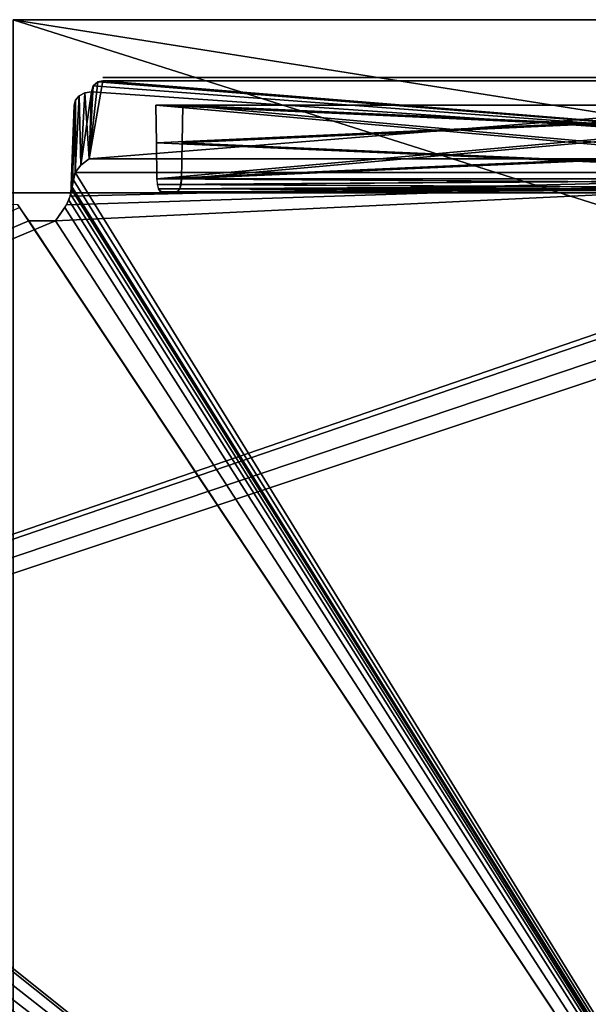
# Model space of a CAD drawing. Header units: millimetres. Extents: x 34 to 464, y 3935 to 4003.
# Tile 26 of 37: x 250 to 269, y 3968 to 4003. Entities that reach past the tile are written whole.
import ezdxf

# ---------------------------------------------------------------- set-up
doc = ezdxf.new("R2010")
doc.units = ezdxf.units.MM
doc.header["$LTSCALE"] = 5.599365
for name, color, linetype in [('102', 7, 'CONTINUOUS'), ('108', 7, 'CONTINUOUS'), ('114', 7, 'CONTINUOUS'), ('121', 7, 'CONTINUOUS'), ('129', 7, 'CONTINUOUS'), ('133', 7, 'CONTINUOUS'), ('138', 7, 'CONTINUOUS'), ('139', 7, 'CONTINUOUS'), ('153', 7, 'CONTINUOUS'), ('159', 7, 'CONTINUOUS'), ('165', 7, 'CONTINUOUS'), ('215', 7, 'CONTINUOUS'), ('228', 7, 'CONTINUOUS'), ('260', 7, 'CONTINUOUS'), ('273', 7, 'CONTINUOUS'), ('28', 7, 'CONTINUOUS'), ('283', 7, 'CONTINUOUS'), ('292', 7, 'CONTINUOUS'), ('33', 7, 'CONTINUOUS'), ('55', 7, 'CONTINUOUS'), ('60', 7, 'CONTINUOUS'), ('85', 7, 'CONTINUOUS')]:
    doc.layers.add(name, color=color, linetype=linetype)

msp = doc.modelspace()

# ---------------------------------------------------------------- linework, layer by layer
at = {"layer": '102', "linetype": 'CONTINUOUS'}
for points in [[(282.876, 3999.535, 16.329), (254.442, 3999.535, 3.06), (282.901, 3998.242, 16.291), (282.876, 3999.535, 16.329)], [(254.442, 3999.535, 3.06), (282.925, 3996.983, 16.254), (282.901, 3998.242, 16.291), (254.442, 3999.535, 3.06)], [(254.457, 3998.239, 3.017), (282.925, 3996.983, 16.254), (254.442, 3999.535, 3.06), (254.457, 3998.239, 3.017)], [(254.47, 3996.983, 2.975), (282.925, 3996.983, 16.254), (254.457, 3998.239, 3.017), (254.47, 3996.983, 2.975)]]:
    msp.add_3dface(points, dxfattribs=at)
at = {"layer": '108', "linetype": 'CONTINUOUS'}
for points in [[(283.798, 3998.242, 14.369), (255.33, 3996.983, 1.132), (283.812, 3999.535, 14.325), (283.798, 3998.242, 14.369)], [(283.812, 3999.535, 14.325), (255.33, 3996.983, 1.132), (255.354, 3998.239, 1.095), (283.812, 3999.535, 14.325)], [(255.378, 3999.535, 1.056), (283.812, 3999.535, 14.325), (255.354, 3998.239, 1.095), (255.378, 3999.535, 1.056)], [(283.785, 3996.983, 14.411), (255.33, 3996.983, 1.132), (283.798, 3998.242, 14.369), (283.785, 3996.983, 14.411)]]:
    msp.add_3dface(points, dxfattribs=at)
at = {"layer": '114', "linetype": 'CONTINUOUS'}
for points in [[(253.348, 4000.5, 4.473), (252.605, 4000.5, 22.657), (252.605, 4000.5, 4.867), (253.348, 4000.5, 4.473)], [(254.02, 4000.5, 3.966), (252.605, 4000.5, 22.657), (253.348, 4000.5, 4.473), (254.02, 4000.5, 3.966)], [(282.454, 4000.5, 17.235), (252.605, 4000.5, 22.657), (254.02, 4000.5, 3.966), (282.454, 4000.5, 17.235)], [(282.808, 4000.5, 19.467), (252.605, 4000.5, 22.657), (282.454, 4000.5, 17.235), (282.808, 4000.5, 19.467)], [(284.022, 4000.5, 21.373), (252.605, 4000.5, 22.657), (282.808, 4000.5, 19.467), (284.022, 4000.5, 21.373)], [(285.895, 4000.5, 22.638), (252.605, 4000.5, 22.657), (284.022, 4000.5, 21.373), (285.895, 4000.5, 22.638)], [(285.895, 4000.5, 22.657), (252.605, 4000.5, 22.657), (285.895, 4000.5, 22.638), (285.895, 4000.5, 22.657)]]:
    msp.add_3dface(points, dxfattribs=at)
at = {"layer": '121', "linetype": 'CONTINUOUS'}
for points in [[(285.984, 3996.983, 26.975), (117.31, 3939.29, 28.99), (285.976, 3997.211, 26.967), (285.984, 3996.983, 26.975)], [(285.976, 3997.211, 26.967), (117.31, 3939.29, 28.99), (250.967, 3995.535, 27.026), (285.976, 3997.211, 26.967)], [(251.342, 3996.089, 27.006), (285.976, 3997.211, 26.967), (250.967, 3995.535, 27.026), (251.342, 3996.089, 27.006)], [(251.466, 3996.392, 26.996), (285.976, 3997.211, 26.967), (251.342, 3996.089, 27.006), (251.466, 3996.392, 26.996)], [(251.505, 3996.635, 26.987), (251.643, 3997.211, 26.967), (251.466, 3996.392, 26.996), (251.505, 3996.635, 26.987)], [(251.643, 3997.211, 26.967), (285.976, 3997.211, 26.967), (251.466, 3996.392, 26.996), (251.643, 3997.211, 26.967)], [(251.549, 3997.004, 26.974), (251.643, 3997.211, 26.967), (251.505, 3996.635, 26.987), (251.549, 3997.004, 26.974)], [(286.201, 3996.255, 27.001), (117.31, 3939.29, 28.99), (285.984, 3996.983, 26.975), (286.201, 3996.255, 27.001)], [(251.509, 3996.761, 26.983), (251.549, 3997.004, 26.974), (251.505, 3996.635, 26.987), (251.509, 3996.761, 26.983)], [(286.748, 3995.728, 27.019), (117.31, 3939.29, 28.99), (286.201, 3996.255, 27.001), (286.748, 3995.728, 27.019)], [(250.033, 3995.535, 27.026), (117.31, 3939.29, 28.99), (249.71, 3995.996, 27.01), (250.033, 3995.535, 27.026)], [(287.4, 3939.29, 28.99), (117.31, 3939.29, 28.99), (286.748, 3995.728, 27.019), (287.4, 3939.29, 28.99)], [(250.967, 3995.535, 27.026), (117.31, 3939.29, 28.99), (250.033, 3995.535, 27.026), (250.967, 3995.535, 27.026)]]:
    msp.add_3dface(points, dxfattribs=at)
at = {"layer": '129', "linetype": 'CONTINUOUS'}
for points in [[(254.534, 3996.642, -2.838), (254.47, 3996.983, -2.975), (282.944, 3996.796, -16.214), (254.534, 3996.642, -2.838)], [(282.944, 3996.796, -16.214), (254.47, 3996.983, -2.975), (282.925, 3996.983, -16.254), (282.944, 3996.796, -16.214)], [(282.99, 3996.639, -16.115), (254.534, 3996.642, -2.838), (282.944, 3996.796, -16.214), (282.99, 3996.639, -16.115)], [(254.602, 3996.537, -2.693), (254.534, 3996.642, -2.838), (282.99, 3996.639, -16.115), (254.602, 3996.537, -2.693)], [(283.137, 3996.5, -15.801), (254.602, 3996.537, -2.693), (282.99, 3996.639, -16.115), (283.137, 3996.5, -15.801)], [(283.137, 3996.5, -15.801), (254.682, 3996.5, -2.522), (254.602, 3996.537, -2.693), (283.137, 3996.5, -15.801)]]:
    msp.add_3dface(points, dxfattribs=at)
at = {"layer": '133', "linetype": 'CONTINUOUS'}
for points in [[(282.925, 3996.983, 16.254), (254.47, 3996.983, 2.975), (254.489, 3996.796, 2.936), (282.925, 3996.983, 16.254)], [(282.925, 3996.983, 16.254), (254.489, 3996.796, 2.936), (282.989, 3996.642, 16.117), (282.925, 3996.983, 16.254)], [(254.489, 3996.796, 2.936), (254.535, 3996.639, 2.836), (282.989, 3996.642, 16.117), (254.489, 3996.796, 2.936)], [(282.989, 3996.642, 16.117), (254.535, 3996.639, 2.836), (283.057, 3996.537, 15.972), (282.989, 3996.642, 16.117)], [(254.535, 3996.639, 2.836), (254.682, 3996.5, 2.522), (283.057, 3996.537, 15.972), (254.535, 3996.639, 2.836)], [(254.682, 3996.5, 2.522), (283.137, 3996.5, 15.801), (283.057, 3996.537, 15.972), (254.682, 3996.5, 2.522)]]:
    msp.add_3dface(points, dxfattribs=at)
at = {"layer": '138', "linetype": 'CONTINUOUS'}
for points in [[(255.354, 3998.239, -1.095), (283.785, 3996.983, -14.411), (255.378, 3999.535, -1.056), (255.354, 3998.239, -1.095)], [(283.812, 3999.535, -14.325), (255.378, 3999.535, -1.056), (283.798, 3998.242, -14.369), (283.812, 3999.535, -14.325)], [(255.378, 3999.535, -1.056), (283.785, 3996.983, -14.411), (283.798, 3998.242, -14.369), (255.378, 3999.535, -1.056)], [(255.33, 3996.983, -1.132), (283.785, 3996.983, -14.411), (255.354, 3998.239, -1.095), (255.33, 3996.983, -1.132)]]:
    msp.add_3dface(points, dxfattribs=at)
at = {"layer": '139', "linetype": 'CONTINUOUS'}
for points in [[(287.4, 3939.29, -28.99), (119.334, 3997.259, -26.966), (118.322, 3968.275, -27.978), (287.4, 3939.29, -28.99)], [(136.748, 3995.728, -27.019), (119.334, 3997.259, -26.966), (287.4, 3939.29, -28.99), (136.748, 3995.728, -27.019)], [(140.024, 3997.211, -26.967), (140.016, 3996.983, -26.975), (287.4, 3939.29, -28.99), (140.024, 3997.211, -26.967)], [(175.033, 3995.535, -27.026), (140.024, 3997.211, -26.967), (287.4, 3939.29, -28.99), (175.033, 3995.535, -27.026)], [(176.643, 3997.211, -26.967), (176.549, 3997.004, -26.974), (287.4, 3939.29, -28.99), (176.643, 3997.211, -26.967)], [(211.748, 3995.728, -27.019), (176.643, 3997.211, -26.967), (287.4, 3939.29, -28.99), (211.748, 3995.728, -27.019)], [(215.024, 3997.211, -26.967), (215.016, 3996.983, -26.975), (287.4, 3939.29, -28.99), (215.024, 3997.211, -26.967)], [(249.658, 3996.089, -27.006), (215.024, 3997.211, -26.967), (287.4, 3939.29, -28.99), (249.658, 3996.089, -27.006)], [(251.643, 3997.211, -26.967), (251.549, 3997.004, -26.974), (287.4, 3939.29, -28.99), (251.643, 3997.211, -26.967)], [(285.976, 3997.211, -26.967), (251.643, 3997.211, -26.967), (287.4, 3939.29, -28.99), (285.976, 3997.211, -26.967)], [(140.016, 3996.983, -26.975), (139.799, 3996.255, -27.001), (287.4, 3939.29, -28.99), (140.016, 3996.983, -26.975)], [(176.509, 3996.761, -26.983), (176.505, 3996.635, -26.987), (287.4, 3939.29, -28.99), (176.509, 3996.761, -26.983)], [(176.549, 3997.004, -26.974), (176.509, 3996.761, -26.983), (287.4, 3939.29, -28.99), (176.549, 3997.004, -26.974)], [(215.016, 3996.983, -26.975), (214.799, 3996.255, -27.001), (287.4, 3939.29, -28.99), (215.016, 3996.983, -26.975)], [(251.509, 3996.761, -26.983), (251.505, 3996.635, -26.987), (287.4, 3939.29, -28.99), (251.509, 3996.761, -26.983)], [(251.549, 3997.004, -26.974), (251.509, 3996.761, -26.983), (287.4, 3939.29, -28.99), (251.549, 3997.004, -26.974)], [(176.482, 3996.457, -26.994), (176.418, 3996.251, -27.001), (287.4, 3939.29, -28.99), (176.482, 3996.457, -26.994)], [(176.505, 3996.635, -26.987), (176.482, 3996.457, -26.994), (287.4, 3939.29, -28.99), (176.505, 3996.635, -26.987)], [(251.482, 3996.457, -26.994), (251.418, 3996.251, -27.001), (287.4, 3939.29, -28.99), (251.482, 3996.457, -26.994)], [(251.505, 3996.635, -26.987), (251.482, 3996.457, -26.994), (287.4, 3939.29, -28.99), (251.505, 3996.635, -26.987)], [(139.799, 3996.255, -27.001), (139.252, 3995.728, -27.019), (287.4, 3939.29, -28.99), (139.799, 3996.255, -27.001)], [(176.29, 3995.996, -27.01), (175.967, 3995.535, -27.026), (287.4, 3939.29, -28.99), (176.29, 3995.996, -27.01)], [(176.418, 3996.251, -27.001), (176.29, 3995.996, -27.01), (287.4, 3939.29, -28.99), (176.418, 3996.251, -27.001)], [(214.799, 3996.255, -27.001), (214.252, 3995.728, -27.019), (287.4, 3939.29, -28.99), (214.799, 3996.255, -27.001)], [(250.033, 3995.535, -27.026), (249.658, 3996.089, -27.006), (287.4, 3939.29, -28.99), (250.033, 3995.535, -27.026)], [(251.29, 3995.996, -27.01), (250.967, 3995.535, -27.026), (287.4, 3939.29, -28.99), (251.29, 3995.996, -27.01)], [(251.418, 3996.251, -27.001), (251.29, 3995.996, -27.01), (287.4, 3939.29, -28.99), (251.418, 3996.251, -27.001)], [(137.483, 3995.535, -27.026), (136.748, 3995.728, -27.019), (287.4, 3939.29, -28.99), (137.483, 3995.535, -27.026)], [(139.252, 3995.728, -27.019), (138.517, 3995.535, -27.026), (287.4, 3939.29, -28.99), (139.252, 3995.728, -27.019)], [(212.483, 3995.535, -27.026), (211.748, 3995.728, -27.019), (287.4, 3939.29, -28.99), (212.483, 3995.535, -27.026)], [(214.252, 3995.728, -27.019), (213.517, 3995.535, -27.026), (287.4, 3939.29, -28.99), (214.252, 3995.728, -27.019)], [(138.517, 3995.535, -27.026), (137.483, 3995.535, -27.026), (287.4, 3939.29, -28.99), (138.517, 3995.535, -27.026)], [(175.967, 3995.535, -27.026), (175.033, 3995.535, -27.026), (287.4, 3939.29, -28.99), (175.967, 3995.535, -27.026)], [(213.517, 3995.535, -27.026), (212.483, 3995.535, -27.026), (287.4, 3939.29, -28.99), (213.517, 3995.535, -27.026)], [(250.967, 3995.535, -27.026), (250.033, 3995.535, -27.026), (287.4, 3939.29, -28.99), (250.967, 3995.535, -27.026)]]:
    msp.add_3dface(points, dxfattribs=at)
at = {"layer": '153', "linetype": 'CONTINUOUS'}
for points in [[(249.5, 4002.5, 34), (464.5, 3934.5, 34), (464.5, 3968.5, 34), (249.5, 4002.5, 34)], [(249.5, 4002.5, 34), (249.5, 3934.5, 34), (464.5, 3934.5, 34), (249.5, 4002.5, 34)], [(464.5, 4002.5, 34), (249.5, 4002.5, 34), (464.5, 3968.5, 34), (464.5, 4002.5, 34)]]:
    msp.add_3dface(points, dxfattribs=at)
at = {"layer": '159', "linetype": 'CONTINUOUS'}
for points in [[(249.5, 4002.5, -34), (464.5, 4002.5, -34), (249.5, 3934.5, -34), (249.5, 4002.5, -34)], [(249.5, 3934.5, -34), (464.5, 4002.5, -34), (464.5, 3968.5, -34), (249.5, 3934.5, -34)], [(464.5, 3934.5, -34), (249.5, 3934.5, -34), (464.5, 3968.5, -34), (464.5, 3934.5, -34)]]:
    msp.add_3dface(points, dxfattribs=at)
at = {"layer": '165', "linetype": 'CONTINUOUS'}
for points in [[(254.442, 3999.535, -3.06), (282.876, 3999.535, -16.329), (254.457, 3998.239, -3.017), (254.442, 3999.535, -3.06)], [(282.876, 3999.535, -16.329), (254.47, 3996.983, -2.975), (254.457, 3998.239, -3.017), (282.876, 3999.535, -16.329)], [(282.901, 3998.242, -16.291), (254.47, 3996.983, -2.975), (282.876, 3999.535, -16.329), (282.901, 3998.242, -16.291)], [(282.925, 3996.983, -16.254), (254.47, 3996.983, -2.975), (282.901, 3998.242, -16.291), (282.925, 3996.983, -16.254)]]:
    msp.add_3dface(points, dxfattribs=at)
at = {"layer": '215', "linetype": 'CONTINUOUS'}
for points in [[(252.605, 4000.5, -4.867), (285.895, 4000.5, -22.657), (253.348, 4000.5, -4.473), (252.605, 4000.5, -4.867)], [(252.605, 4000.5, -22.657), (285.895, 4000.5, -22.657), (252.605, 4000.5, -4.867), (252.605, 4000.5, -22.657)], [(253.348, 4000.5, -4.473), (285.895, 4000.5, -22.657), (254.02, 4000.5, -3.966), (253.348, 4000.5, -4.473)], [(282.808, 4000.5, -19.467), (254.02, 4000.5, -3.966), (284.022, 4000.5, -21.373), (282.808, 4000.5, -19.467)], [(282.454, 4000.5, -17.235), (254.02, 4000.5, -3.966), (282.808, 4000.5, -19.467), (282.454, 4000.5, -17.235)], [(254.02, 4000.5, -3.966), (285.895, 4000.5, -22.657), (284.022, 4000.5, -21.373), (254.02, 4000.5, -3.966)]]:
    msp.add_3dface(points, dxfattribs=at)
at = {"layer": '228', "linetype": 'CONTINUOUS'}
for points in [[(251.606, 3999.535, 23.185), (251.509, 3996.761, 26.983), (251.514, 3996.893, 26.537), (251.606, 3999.535, 23.185)], [(251.509, 3996.761, -26.983), (251.606, 3999.535, -23.185), (251.514, 3996.893, -26.537), (251.509, 3996.761, -26.983)], [(251.514, 3996.893, -26.537), (251.606, 3999.535, -23.185), (251.517, 3996.983, -26.026), (251.514, 3996.893, -26.537)], [(251.517, 3996.983, 26.026), (251.606, 3999.535, 23.185), (251.514, 3996.893, 26.537), (251.517, 3996.983, 26.026)], [(251.517, 3996.983, -26.026), (251.606, 3999.535, -23.185), (251.606, 3999.535, -4.867), (251.517, 3996.983, -26.026)], [(251.562, 3998.272, -4.862), (251.517, 3996.983, -26.026), (251.606, 3999.535, -4.867), (251.562, 3998.272, -4.862)], [(251.518, 3997.009, 4.856), (251.606, 3999.535, 23.185), (251.517, 3996.996, 4.856), (251.518, 3997.009, 4.856)], [(251.517, 3996.996, 4.856), (251.606, 3999.535, 23.185), (251.517, 3996.983, 4.856), (251.517, 3996.996, 4.856)], [(251.517, 3996.983, 4.856), (251.606, 3999.535, 23.185), (251.517, 3996.983, 26.026), (251.517, 3996.983, 4.856)], [(251.562, 3998.272, 4.862), (251.606, 3999.535, 23.185), (251.518, 3997.009, 4.856), (251.562, 3998.272, 4.862)], [(251.606, 3999.535, 4.867), (251.606, 3999.535, 23.185), (251.562, 3998.272, 4.862), (251.606, 3999.535, 4.867)], [(251.518, 3997.009, -4.856), (251.517, 3996.983, -26.026), (251.562, 3998.272, -4.862), (251.518, 3997.009, -4.856)], [(251.517, 3996.996, -4.856), (251.517, 3996.983, -26.026), (251.518, 3997.009, -4.856), (251.517, 3996.996, -4.856)], [(251.509, 3996.761, 26.983), (251.505, 3996.635, 26.987), (251.514, 3996.893, 26.537), (251.509, 3996.761, 26.983)], [(251.505, 3996.635, -26.987), (251.509, 3996.761, -26.983), (251.514, 3996.893, -26.537), (251.505, 3996.635, -26.987)], [(251.517, 3996.983, -4.856), (251.517, 3996.983, -26.026), (251.517, 3996.996, -4.856), (251.517, 3996.983, -4.856)]]:
    msp.add_3dface(points, dxfattribs=at)
at = {"layer": '260', "linetype": 'CONTINUOUS'}
for points in [[(252.272, 4000.206, -23.255), (252.206, 3999.999, -23.539), (285.976, 3997.674, -26.722), (252.272, 4000.206, -23.255)], [(252.424, 4000.342, -23.07), (252.272, 4000.206, -23.255), (285.976, 3997.674, -26.722), (252.424, 4000.342, -23.07)], [(252.605, 4000.385, -23.01), (252.424, 4000.342, -23.07), (285.976, 3997.674, -26.722), (252.605, 4000.385, -23.01)], [(285.895, 4000.385, -23.01), (252.605, 4000.385, -23.01), (285.976, 3997.674, -26.722), (285.895, 4000.385, -23.01)], [(252.206, 3999.999, -23.539), (252.124, 3997.674, -26.722), (285.976, 3997.674, -26.722), (252.206, 3999.999, -23.539)]]:
    msp.add_3dface(points, dxfattribs=at)
at = {"layer": '273', "linetype": 'CONTINUOUS'}
for points in [[(285.976, 3997.674, 26.722), (252.124, 3997.674, 26.722), (285.895, 4000.385, 23.01), (285.976, 3997.674, 26.722)], [(285.895, 4000.385, 23.01), (252.124, 3997.674, 26.722), (252.605, 4000.385, 23.01), (285.895, 4000.385, 23.01)], [(252.605, 4000.385, 23.01), (252.124, 3997.674, 26.722), (252.424, 4000.342, 23.07), (252.605, 4000.385, 23.01)], [(252.424, 4000.342, 23.07), (252.124, 3997.674, 26.722), (252.272, 4000.206, 23.255), (252.424, 4000.342, 23.07)], [(252.272, 4000.206, 23.255), (252.124, 3997.674, 26.722), (252.206, 3999.999, 23.539), (252.272, 4000.206, 23.255)]]:
    msp.add_3dface(points, dxfattribs=at)
at = {"layer": '28', "linetype": 'CONTINUOUS'}
for points in [[(464.5, 4002.5, 34), (249.5, 4002.5, -34), (249.5, 4002.5, 34), (464.5, 4002.5, 34)], [(464.5, 4002.5), (249.5, 4002.5, -34), (464.5, 4002.5, 34), (464.5, 4002.5)], [(464.5, 4002.5, -34), (249.5, 4002.5, -34), (464.5, 4002.5), (464.5, 4002.5, -34)]]:
    msp.add_3dface(points, dxfattribs=at)
at = {"layer": '283', "linetype": 'CONTINUOUS'}
for points in [[(251.787, 3999.867, -23.432), (251.643, 3997.211, -26.967), (251.841, 3997.456, -26.905), (251.787, 3999.867, -23.432)], [(251.656, 3999.716, -23.318), (251.643, 3997.211, -26.967), (251.787, 3999.867, -23.432), (251.656, 3999.716, -23.318)], [(251.98, 3999.966, -23.509), (251.787, 3999.867, -23.432), (251.841, 3997.456, -26.905), (251.98, 3999.966, -23.509)], [(252.124, 3997.674, -26.722), (251.98, 3999.966, -23.509), (251.841, 3997.456, -26.905), (252.124, 3997.674, -26.722)], [(252.124, 3997.674, -26.722), (252.206, 3999.999, -23.539), (251.98, 3999.966, -23.509), (252.124, 3997.674, -26.722)], [(251.509, 3996.761, -26.983), (251.549, 3997.004, -26.974), (251.606, 3999.535, -23.185), (251.509, 3996.761, -26.983)], [(251.606, 3999.535, -23.185), (251.549, 3997.004, -26.974), (251.656, 3999.716, -23.318), (251.606, 3999.535, -23.185)], [(251.549, 3997.004, -26.974), (251.643, 3997.211, -26.967), (251.656, 3999.716, -23.318), (251.549, 3997.004, -26.974)]]:
    msp.add_3dface(points, dxfattribs=at)
at = {"layer": '292', "linetype": 'CONTINUOUS'}
for points in [[(251.787, 3999.867, 23.432), (251.643, 3997.211, 26.967), (251.656, 3999.716, 23.318), (251.787, 3999.867, 23.432)], [(251.841, 3997.456, 26.905), (251.643, 3997.211, 26.967), (251.787, 3999.867, 23.432), (251.841, 3997.456, 26.905)], [(251.98, 3999.966, 23.509), (251.841, 3997.456, 26.905), (251.787, 3999.867, 23.432), (251.98, 3999.966, 23.509)], [(252.206, 3999.999, 23.539), (251.841, 3997.456, 26.905), (251.98, 3999.966, 23.509), (252.206, 3999.999, 23.539)], [(252.206, 3999.999, 23.539), (252.124, 3997.674, 26.722), (251.841, 3997.456, 26.905), (252.206, 3999.999, 23.539)], [(251.509, 3996.761, 26.983), (251.606, 3999.535, 23.185), (251.656, 3999.716, 23.318), (251.509, 3996.761, 26.983)], [(251.549, 3997.004, 26.974), (251.509, 3996.761, 26.983), (251.656, 3999.716, 23.318), (251.549, 3997.004, 26.974)], [(251.643, 3997.211, 26.967), (251.549, 3997.004, 26.974), (251.656, 3999.716, 23.318), (251.643, 3997.211, 26.967)]]:
    msp.add_3dface(points, dxfattribs=at)
at = {"layer": '33', "linetype": 'CONTINUOUS'}
for points in [[(255.312, 3996.796, -1.172), (255.265, 3996.639, -1.271), (283.721, 3996.642, -14.548), (255.312, 3996.796, -1.172)], [(255.33, 3996.983, -1.132), (255.312, 3996.796, -1.172), (283.785, 3996.983, -14.411), (255.33, 3996.983, -1.132)], [(283.785, 3996.983, -14.411), (255.312, 3996.796, -1.172), (283.721, 3996.642, -14.548), (283.785, 3996.983, -14.411)], [(255.265, 3996.639, -1.271), (255.119, 3996.5, -1.585), (283.654, 3996.537, -14.693), (255.265, 3996.639, -1.271)], [(283.654, 3996.537, -14.693), (255.119, 3996.5, -1.585), (283.574, 3996.5, -14.864), (283.654, 3996.537, -14.693)], [(283.721, 3996.642, -14.548), (255.265, 3996.639, -1.271), (283.654, 3996.537, -14.693), (283.721, 3996.642, -14.548)]]:
    msp.add_3dface(points, dxfattribs=at)
at = {"layer": '55', "linetype": 'CONTINUOUS'}
for points in [[(255.8, 4000.5, 0.15), (284.234, 4000.5, -13.419), (284.234, 4000.5, 13.419), (255.8, 4000.5, 0.15)], [(255.803, 4000.5), (284.234, 4000.5, -13.419), (255.8, 4000.5, 0.15), (255.803, 4000.5)], [(255.8, 4000.5, -0.15), (284.234, 4000.5, -13.419), (255.803, 4000.5), (255.8, 4000.5, -0.15)]]:
    msp.add_3dface(points, dxfattribs=at)
at = {"layer": '60', "linetype": 'CONTINUOUS'}
for points in [[(249.731, 3996.5, -4.024), (249.058, 3996.5, 3.471), (249.058, 3996.5, -3.471), (249.731, 3996.5, -4.024)], [(249.731, 3996.5, 4.024), (249.058, 3996.5, 3.471), (249.731, 3996.5, -4.024), (249.731, 3996.5, 4.024)], [(249.983, 3996.5, -4.856), (249.731, 3996.5, 4.024), (249.731, 3996.5, -4.024), (249.983, 3996.5, -4.856)], [(249.983, 3996.5, 4.856), (249.731, 3996.5, 4.024), (249.983, 3996.5, -4.856), (249.983, 3996.5, 4.856)], [(249.983, 3996.5, -26.026), (251.017, 3996.5, -26.026), (249.983, 3996.5, -4.856), (249.983, 3996.5, -26.026)], [(249.983, 3996.5, 26.026), (249.983, 3996.5, 4.856), (251.017, 3996.5, -26.026), (249.983, 3996.5, 26.026)], [(251.017, 3996.5, -4.856), (249.983, 3996.5, 26.026), (251.017, 3996.5, -26.026), (251.017, 3996.5, -4.856)], [(251.017, 3996.5, 4.856), (249.983, 3996.5, 26.026), (251.017, 3996.5, -4.856), (251.017, 3996.5, 4.856)], [(251.017, 3996.5, 26.026), (249.983, 3996.5, 26.026), (251.017, 3996.5, 4.856), (251.017, 3996.5, 26.026)], [(251.017, 3996.5, -26.026), (249.983, 3996.5, 4.856), (249.983, 3996.5, -4.856), (251.017, 3996.5, -26.026)], [(251.269, 3996.5, -4.024), (251.017, 3996.5, 4.856), (251.017, 3996.5, -4.856), (251.269, 3996.5, -4.024)], [(251.269, 3996.5, 4.024), (251.017, 3996.5, 4.856), (251.269, 3996.5, -4.024), (251.269, 3996.5, 4.024)], [(251.942, 3996.5, -3.471), (251.269, 3996.5, 4.024), (251.269, 3996.5, -4.024), (251.942, 3996.5, -3.471)], [(251.942, 3996.5, 3.471), (251.269, 3996.5, 4.024), (251.942, 3996.5, -3.471), (251.942, 3996.5, 3.471)], [(252.519, 3996.5, -3.17), (251.942, 3996.5, 3.471), (251.942, 3996.5, -3.471), (252.519, 3996.5, -3.17)], [(252.519, 3996.5, 3.17), (251.942, 3996.5, 3.471), (252.519, 3996.5, -3.17), (252.519, 3996.5, 3.17)], [(253.036, 3996.5, -2.774), (252.519, 3996.5, 3.17), (252.519, 3996.5, -3.17), (253.036, 3996.5, -2.774)], [(253.036, 3996.5, 2.774), (252.519, 3996.5, 3.17), (253.036, 3996.5, -2.774), (253.036, 3996.5, 2.774)], [(253.821, 3996.5, -2.399), (253.036, 3996.5, 2.774), (253.036, 3996.5, -2.774), (253.821, 3996.5, -2.399)], [(253.82, 3996.5, 2.399), (253.036, 3996.5, 2.774), (253.821, 3996.5, -2.399), (253.82, 3996.5, 2.399)], [(254.255, 3996.5, 0.161), (254.471, 3996.5, 1.004), (253.82, 3996.5, 2.399), (254.255, 3996.5, 0.161)], [(253.82, 3996.5, 2.399), (254.471, 3996.5, 1.004), (254.682, 3996.5, 2.522), (253.82, 3996.5, 2.399)], [(254.255, 3996.5, -0.161), (254.255, 3996.5, 0.161), (253.82, 3996.5, 2.399), (254.255, 3996.5, -0.161)], [(254.255, 3996.5, -0.161), (253.82, 3996.5, 2.399), (253.821, 3996.5, -2.399), (254.255, 3996.5, -0.161)], [(254.682, 3996.5, -2.522), (254.255, 3996.5, -0.161), (253.821, 3996.5, -2.399), (254.682, 3996.5, -2.522)], [(254.259, 3996.5, 0), (254.255, 3996.5, 0.161), (254.255, 3996.5, -0.161), (254.259, 3996.5, 0)], [(254.471, 3996.5, -1.004), (254.255, 3996.5, -0.161), (254.682, 3996.5, -2.522), (254.471, 3996.5, -1.004)], [(255.119, 3996.5, -1.585), (254.471, 3996.5, -1.004), (254.682, 3996.5, -2.522), (255.119, 3996.5, -1.585)], [(254.471, 3996.5, 1.004), (255.119, 3996.5, 1.585), (254.682, 3996.5, 2.522), (254.471, 3996.5, 1.004)], [(283.137, 3996.5, -15.801), (255.119, 3996.5, -1.585), (254.682, 3996.5, -2.522), (283.137, 3996.5, -15.801)], [(254.682, 3996.5, 2.522), (255.119, 3996.5, 1.585), (283.137, 3996.5, 15.801), (254.682, 3996.5, 2.522)], [(283.574, 3996.5, -14.864), (255.119, 3996.5, -1.585), (283.137, 3996.5, -15.801), (283.574, 3996.5, -14.864)], [(255.119, 3996.5, 1.585), (283.574, 3996.5, 14.864), (283.137, 3996.5, 15.801), (255.119, 3996.5, 1.585)]]:
    msp.add_3dface(points, dxfattribs=at)
at = {"layer": '85', "linetype": 'CONTINUOUS'}
for points in [[(255.33, 3996.983, 1.132), (283.767, 3996.796, 14.45), (255.267, 3996.642, 1.269), (255.33, 3996.983, 1.132)], [(283.767, 3996.796, 14.45), (283.72, 3996.639, 14.55), (255.267, 3996.642, 1.269), (283.767, 3996.796, 14.45)], [(283.785, 3996.983, 14.411), (283.767, 3996.796, 14.45), (255.33, 3996.983, 1.132), (283.785, 3996.983, 14.411)], [(283.574, 3996.5, 14.864), (255.119, 3996.5, 1.585), (255.199, 3996.537, 1.414), (283.574, 3996.5, 14.864)], [(255.267, 3996.642, 1.269), (283.72, 3996.639, 14.55), (255.199, 3996.537, 1.414), (255.267, 3996.642, 1.269)], [(283.72, 3996.639, 14.55), (283.574, 3996.5, 14.864), (255.199, 3996.537, 1.414), (283.72, 3996.639, 14.55)]]:
    msp.add_3dface(points, dxfattribs=at)

doc.saveas('drawing.dxf')
